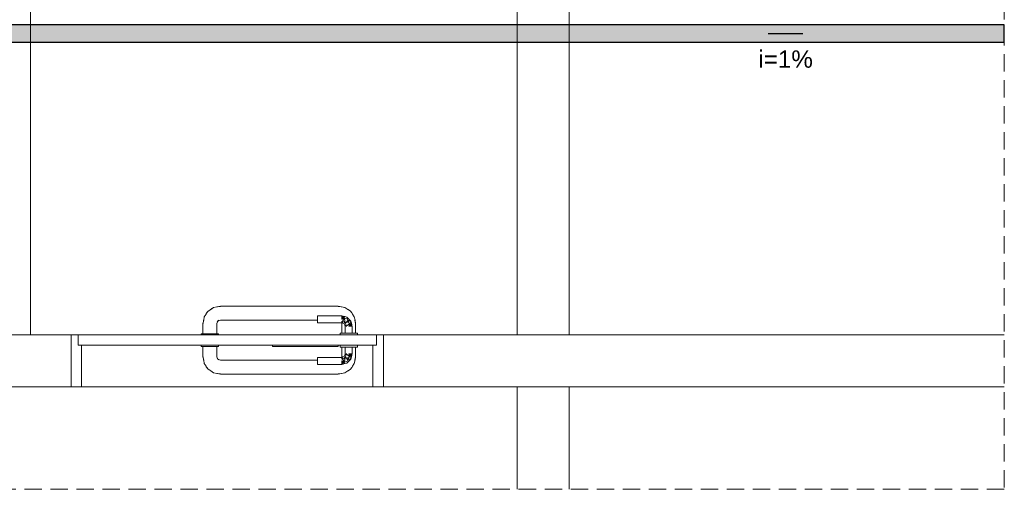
# Model space of a CAD drawing. Header units: millimetres. Extents: x 321 to 585, y -277 to 9.
# Tile 246 of 256: x 478 to 489, y -203 to -198. Entities that reach past the tile are written whole.
import ezdxf

# ---------------------------------------------------------------- set-up
doc = ezdxf.new("R2010")
doc.units = ezdxf.units.MM
doc.header["$MEASUREMENT"] = 0
doc.linetypes.add('JIS_02_2.0', pattern=[0.3, 0.2, -0.1])
doc.linetypes.add('NULL', pattern=[0])
for name, color, linetype, lineweight in [('CV-Condutos', 1, 'Continuous', 25), ('CV-Sentido conduto', 9, 'Continuous', 30), ('CV-Textos conduto', 7, 'Continuous', 9), ('DI-Área do detalhe', 7, 'JIS_02_2.0', 9), ('IFC-Laje-Contorno', 134, 'Continuous', 5), ('IFC-Porta-Contorno', 142, 'Continuous', 5), ('IFC-Viga-Contorno', 66, 'Continuous', 5)]:
    doc.layers.add(name, color=color, linetype=linetype, lineweight=lineweight)
doc.styles.add('Arial', font='arial.ttf')

msp = doc.modelspace()

# ---------------------------------------------------------------- hatches: boundary and pattern name
at = {"layer": 'CV-Condutos', "linetype": 'Continuous'}
msp.add_hatch(color=11, dxfattribs=at).paths.add_polyline_path([(470.483, -197.836), (470.483, -197.849), (470.483, -197.85), (470.483, -197.878), (470.483, -197.878), (470.483, -197.916), (470.483, -197.917), (470.483, -197.958), (470.483, -197.959), (470.483, -197.997), (470.483, -197.997), (470.483, -198.025), (470.483, -198.025), (470.483, -198.038), (488.877, -198.038), (488.877, -198.033), (488.877, -198.025), (488.877, -198.025), (488.877, -198.013), (488.877, -197.997), (488.877, -197.997), (488.877, -197.98), (488.877, -197.958), (488.877, -197.958), (488.877, -197.94), (488.877, -197.916), (488.877, -197.916), (488.877, -197.9), (488.877, -197.878), (488.877, -197.878), (488.877, -197.866), (488.877, -197.85), (488.877, -197.849), (488.877, -197.844), (488.877, -197.836), (488.877, -197.836), (470.483, -197.836)])
at = {"layer": 'CV-Sentido conduto', "linetype": 'Continuous'}
msp.add_hatch(color=7, dxfattribs=at).paths.add_polyline_path([(486.555, -197.937), (486.313, -197.872), (486.313, -198.002)])

# ---------------------------------------------------------------- linework, layer by layer
at = {"layer": 'CV-Condutos'}
for p, q in [((488.877, -197.836), (470.483, -197.836)), ((488.877, -197.836), (488.877, -197.836)), ((488.877, -197.844), (488.877, -197.836)), ((488.877, -197.849), (488.877, -197.844)), ((488.877, -197.85), (488.877, -197.849)), ((488.877, -197.866), (488.877, -197.85)), ((488.877, -197.878), (488.877, -197.866)), ((488.877, -197.9), (488.877, -197.878)), ((488.877, -197.878), (488.877, -197.878)), ((488.877, -197.916), (488.877, -197.9)), ((488.877, -197.94), (488.877, -197.916)), ((488.877, -197.916), (488.877, -197.916)), ((488.877, -197.958), (488.877, -197.94)), ((488.877, -197.98), (488.877, -197.958)), ((488.877, -197.958), (488.877, -197.958)), ((488.877, -197.997), (488.877, -197.98)), ((488.877, -198.013), (488.877, -197.997)), ((488.877, -197.997), (488.877, -197.997)), ((470.483, -198.038), (488.877, -198.038)), ((488.877, -198.025), (488.877, -198.013)), ((488.877, -198.033), (488.877, -198.025)), ((488.877, -198.025), (488.877, -198.025)), ((488.877, -198.038), (488.877, -198.033))]:
    msp.add_line(p, q, dxfattribs=at)
at = {"layer": 'CV-Sentido conduto'}
msp.add_lwpolyline([(486.155, -197.937), (486.555, -197.937)], dxfattribs=at)
at = {"layer": 'DI-Área do detalhe'}
msp.add_lwpolyline([(470.483, -190.975), (488.877, -190.975), (488.877, -203.196), (470.483, -203.196), (470.483, -190.975)], dxfattribs=at)
at = {"layer": 'IFC-Laje-Contorno', "color": 7, "lineweight": 5}
for p, q in [((476.539, -201.415), (478.117, -201.415)), ((481.717, -201.415), (488.877, -201.415))]:
    msp.add_line(p, q, dxfattribs=at)
at = {"layer": 'IFC-Porta-Contorno', "color": 7, "lineweight": 5}
for p, q in [((479.652, -201.207), (479.674, -201.174)), ((479.67, -201.18), (479.675, -201.168)), ((479.674, -201.174), (479.683, -201.158)), ((479.675, -201.168), (479.695, -201.142)), ((479.683, -201.158), (479.695, -201.142)), ((479.695, -201.142), (479.714, -201.128)), ((479.714, -201.128), (479.739, -201.112)), ((479.728, -201.12), (479.76, -201.098)), ((479.76, -201.098), (479.8, -201.09)), ((479.798, -201.091), (479.837, -201.083)), ((479.798, -201.091), (479.803, -201.09)), ((479.8, -201.09), (479.802, -201.09)), ((479.803, -201.09), (479.837, -201.086)), ((479.837, -201.083), (480.461, -201.083)), ((480.461, -201.083), (480.572, -201.083)), ((480.572, -201.083), (481.197, -201.083)), ((481.197, -201.083), (481.236, -201.091)), ((481.197, -201.086), (481.231, -201.09)), ((481.231, -201.09), (481.236, -201.091)), ((481.236, -201.091), (481.273, -201.098)), ((481.273, -201.098), (481.306, -201.12)), ((481.3, -201.116), (481.312, -201.122)), ((481.306, -201.12), (481.321, -201.129)), ((481.312, -201.122), (481.338, -201.142)), ((481.321, -201.129), (481.338, -201.142)), ((481.338, -201.142), (481.352, -201.161)), ((481.352, -201.161), (481.368, -201.186)), ((481.36, -201.174), (481.382, -201.207)), ((479.637, -201.283), (479.645, -201.244)), ((479.637, -201.403), (479.637, -201.283)), ((479.64, -201.283), (479.644, -201.249)), ((479.644, -201.249), (479.645, -201.244)), ((479.645, -201.244), (479.652, -201.207)), ((479.797, -201.283), (479.809, -201.255)), ((479.797, -201.403), (479.797, -201.283)), ((479.801, -201.262), (479.818, -201.246)), ((479.809, -201.255), (479.837, -201.243)), ((479.837, -201.243), (480.461, -201.243)), ((480.461, -201.243), (480.572, -201.243)), ((480.572, -201.243), (480.957, -201.243)), ((480.957, -201.195), (481.237, -201.195)), ((480.957, -201.196), (480.957, -201.195)), ((480.957, -201.2), (480.957, -201.196)), ((480.957, -201.207), (480.957, -201.2)), ((480.957, -201.215), (480.957, -201.207)), ((480.957, -201.225), (480.957, -201.215)), ((480.957, -201.235), (480.957, -201.225)), ((480.957, -201.245), (480.957, -201.235)), ((480.957, -201.255), (480.957, -201.245)), ((480.957, -201.263), (480.957, -201.255)), ((480.957, -201.27), (480.957, -201.263)), ((480.957, -201.274), (480.957, -201.27)), ((480.957, -201.275), (480.957, -201.274)), ((480.957, -201.275), (481.237, -201.275)), ((481.234, -201.275), (481.237, -201.283)), ((481.237, -201.195), (481.245, -201.197)), ((481.237, -201.215), (481.254, -201.2)), ((481.237, -201.207), (481.237, -201.2)), ((481.237, -201.215), (481.271, -201.204)), ((481.237, -201.235), (481.271, -201.204)), ((481.237, -201.215), (481.237, -201.207)), ((481.237, -201.225), (481.237, -201.215)), ((481.237, -201.27), (481.27, -201.222)), ((481.237, -201.235), (481.27, -201.222)), ((481.237, -201.235), (481.237, -201.225)), ((481.237, -201.263), (481.237, -201.255)), ((481.237, -201.27), (481.274, -201.257)), ((481.237, -201.275), (481.274, -201.257)), ((481.237, -201.27), (481.237, -201.263)), ((481.237, -201.275), (481.251, -201.281)), ((481.237, -201.395), (481.237, -201.283)), ((481.245, -201.197), (481.254, -201.2)), ((481.251, -201.281), (481.265, -201.287)), ((481.254, -201.2), (481.271, -201.204)), ((481.265, -201.287), (481.274, -201.257)), ((481.265, -201.287), (481.271, -201.301)), ((481.27, -201.222), (481.298, -201.231)), ((481.27, -201.222), (481.274, -201.257)), ((481.271, -201.204), (481.297, -201.211)), ((481.271, -201.301), (481.277, -201.315)), ((481.274, -201.257), (481.281, -201.279)), ((481.277, -201.315), (481.284, -201.296)), ((481.281, -201.279), (481.307, -201.247)), ((481.281, -201.279), (481.284, -201.296)), ((481.284, -201.296), (481.289, -201.315)), ((481.289, -201.315), (481.33, -201.282)), ((481.297, -201.211), (481.308, -201.222)), ((481.298, -201.231), (481.307, -201.247)), ((481.307, -201.247), (481.33, -201.244)), ((481.307, -201.273), (481.33, -201.244)), ((481.307, -201.273), (481.307, -201.247)), ((481.307, -201.273), (481.33, -201.282)), ((481.308, -201.222), (481.319, -201.233)), ((481.317, -201.315), (481.348, -201.281)), ((481.317, -201.315), (481.33, -201.282)), ((481.319, -201.233), (481.33, -201.244)), ((481.33, -201.244), (481.341, -201.255)), ((481.33, -201.282), (481.341, -201.255)), ((481.337, -201.315), (481.348, -201.281)), ((481.337, -201.315), (481.352, -201.298)), ((481.341, -201.255), (481.348, -201.281)), ((481.348, -201.281), (481.352, -201.298)), ((481.352, -201.298), (481.355, -201.307)), ((481.382, -201.207), (481.39, -201.246)), ((481.389, -201.244), (481.397, -201.283)), ((481.389, -201.244), (481.39, -201.249)), ((481.39, -201.246), (481.39, -201.248)), ((481.39, -201.249), (481.394, -201.283)), ((481.397, -201.395), (481.397, -201.283)), ((478.117, -201.415), (478.192, -201.415)), ((478.117, -201.456), (478.117, -201.415)), ((478.192, -201.415), (478.197, -201.415)), ((478.197, -201.415), (478.402, -201.415)), ((478.197, -201.528), (478.197, -201.415)), ((478.402, -201.415), (481.637, -201.415)), ((479.617, -201.415), (479.617, -201.403)), ((479.617, -201.403), (479.62, -201.403)), ((479.62, -201.403), (479.63, -201.403)), ((479.63, -201.403), (479.646, -201.403)), ((479.64, -201.403), (479.648, -201.403)), ((479.646, -201.403), (479.667, -201.403)), ((479.66, -201.403), (479.677, -201.403)), ((479.667, -201.403), (479.691, -201.403)), ((479.677, -201.403), (479.696, -201.403)), ((479.691, -201.403), (479.717, -201.403)), ((479.717, -201.403), (479.743, -201.403)), ((479.738, -201.403), (479.757, -201.403)), ((479.743, -201.403), (479.767, -201.403)), ((479.757, -201.403), (479.773, -201.403)), ((479.767, -201.403), (479.788, -201.403)), ((479.786, -201.403), (479.794, -201.403)), ((479.788, -201.403), (479.803, -201.403)), ((479.803, -201.403), (479.813, -201.403)), ((479.813, -201.403), (479.817, -201.403)), ((479.817, -201.415), (479.817, -201.403)), ((481.217, -201.415), (481.217, -201.395)), ((481.217, -201.395), (481.22, -201.395)), ((481.22, -201.395), (481.23, -201.395)), ((481.23, -201.395), (481.246, -201.395)), ((481.246, -201.395), (481.267, -201.395)), ((481.267, -201.395), (481.291, -201.395)), ((481.277, -201.395), (481.277, -201.315)), ((481.289, -201.315), (481.297, -201.315)), ((481.289, -201.395), (481.297, -201.395)), ((481.291, -201.395), (481.317, -201.395)), ((481.317, -201.315), (481.327, -201.315)), ((481.317, -201.395), (481.343, -201.395)), ((481.327, -201.315), (481.337, -201.315)), ((481.337, -201.315), (481.345, -201.315)), ((481.337, -201.395), (481.345, -201.395)), ((481.343, -201.395), (481.367, -201.395)), ((481.345, -201.315), (481.351, -201.315)), ((481.355, -201.307), (481.357, -201.315)), ((481.357, -201.395), (481.357, -201.315)), ((481.367, -201.395), (481.388, -201.395)), ((481.388, -201.395), (481.403, -201.395)), ((481.403, -201.395), (481.413, -201.395)), ((481.413, -201.395), (481.417, -201.395)), ((481.417, -201.415), (481.417, -201.395)), ((481.637, -201.415), (481.642, -201.415)), ((481.637, -201.422), (481.637, -201.415)), ((481.642, -201.415), (481.717, -201.415)), ((481.717, -201.974), (481.717, -201.415)), ((478.117, -202.015), (478.117, -201.456)), ((478.197, -201.535), (478.197, -201.528)), ((481.637, -201.535), (481.637, -201.422)), ((478.197, -201.535), (478.402, -201.535)), ((478.237, -201.989), (478.237, -201.535)), ((478.402, -201.535), (481.637, -201.535)), ((479.617, -201.547), (479.617, -201.535)), ((479.617, -201.547), (479.62, -201.547)), ((479.62, -201.547), (479.63, -201.547)), ((479.63, -201.547), (479.646, -201.547)), ((479.637, -201.667), (479.637, -201.547)), ((479.646, -201.547), (479.667, -201.547)), ((479.667, -201.547), (479.691, -201.547)), ((479.691, -201.547), (479.717, -201.547)), ((479.717, -201.547), (479.743, -201.547)), ((479.743, -201.547), (479.767, -201.547)), ((479.767, -201.547), (479.788, -201.547)), ((479.788, -201.547), (479.803, -201.547)), ((479.797, -201.667), (479.797, -201.547)), ((479.803, -201.547), (479.813, -201.547)), ((479.813, -201.547), (479.817, -201.547)), ((479.817, -201.547), (479.817, -201.535)), ((480.437, -201.545), (480.437, -201.535)), ((480.437, -201.547), (480.437, -201.545)), ((480.437, -201.547), (480.594, -201.547)), ((480.594, -201.547), (481.197, -201.547)), ((481.197, -201.538), (481.197, -201.535)), ((481.197, -201.547), (481.197, -201.538)), ((481.217, -201.555), (481.217, -201.535)), ((481.217, -201.555), (481.22, -201.555)), ((481.22, -201.555), (481.23, -201.555)), ((481.23, -201.555), (481.246, -201.555)), ((481.237, -201.667), (481.237, -201.555)), ((481.246, -201.555), (481.267, -201.555)), ((481.267, -201.555), (481.291, -201.555)), ((481.271, -201.649), (481.277, -201.635)), ((481.277, -201.635), (481.277, -201.555)), ((481.277, -201.635), (481.284, -201.654)), ((481.284, -201.654), (481.289, -201.635)), ((481.289, -201.635), (481.297, -201.635)), ((481.289, -201.635), (481.33, -201.668)), ((481.291, -201.555), (481.317, -201.555)), ((481.317, -201.555), (481.343, -201.555)), ((481.317, -201.635), (481.327, -201.635)), ((481.317, -201.635), (481.33, -201.668)), ((481.317, -201.635), (481.348, -201.669)), ((481.327, -201.635), (481.337, -201.635)), ((481.337, -201.635), (481.345, -201.635)), ((481.337, -201.635), (481.348, -201.669)), ((481.337, -201.635), (481.352, -201.652)), ((481.343, -201.555), (481.367, -201.555)), ((481.345, -201.635), (481.351, -201.635)), ((481.355, -201.644), (481.357, -201.635)), ((481.357, -201.635), (481.357, -201.555)), ((481.367, -201.555), (481.388, -201.555)), ((481.388, -201.555), (481.403, -201.555)), ((481.397, -201.667), (481.397, -201.555)), ((481.403, -201.555), (481.413, -201.555)), ((481.413, -201.555), (481.417, -201.555)), ((481.417, -201.555), (481.417, -201.535)), ((481.597, -201.562), (481.597, -201.535)), ((481.597, -202.015), (481.597, -201.562)), ((479.637, -201.667), (479.645, -201.706)), ((479.64, -201.667), (479.644, -201.701)), ((479.644, -201.701), (479.645, -201.706)), ((479.645, -201.706), (479.652, -201.744)), ((479.652, -201.744), (479.674, -201.776)), ((479.797, -201.667), (479.809, -201.695)), ((479.801, -201.688), (479.818, -201.704)), ((479.809, -201.695), (479.837, -201.707)), ((479.837, -201.707), (480.461, -201.707)), ((480.461, -201.707), (480.572, -201.707)), ((480.572, -201.707), (480.957, -201.707)), ((480.957, -201.675), (481.237, -201.675)), ((480.957, -201.676), (480.957, -201.675)), ((480.957, -201.68), (480.957, -201.676)), ((480.957, -201.687), (480.957, -201.68)), ((480.957, -201.695), (480.957, -201.687)), ((480.957, -201.705), (480.957, -201.695)), ((480.957, -201.715), (480.957, -201.705)), ((480.957, -201.725), (480.957, -201.715)), ((480.957, -201.735), (480.957, -201.725)), ((480.957, -201.743), (480.957, -201.735)), ((480.957, -201.75), (480.957, -201.743)), ((480.957, -201.754), (480.957, -201.75)), ((480.957, -201.755), (480.957, -201.754)), ((480.957, -201.755), (481.237, -201.755)), ((481.234, -201.675), (481.237, -201.667)), ((481.237, -201.675), (481.251, -201.669)), ((481.237, -201.675), (481.274, -201.693)), ((481.237, -201.68), (481.274, -201.693)), ((481.237, -201.68), (481.27, -201.728)), ((481.237, -201.687), (481.237, -201.68)), ((481.237, -201.695), (481.237, -201.687)), ((481.237, -201.715), (481.27, -201.728)), ((481.237, -201.715), (481.271, -201.746)), ((481.237, -201.725), (481.237, -201.715)), ((481.237, -201.735), (481.237, -201.725)), ((481.237, -201.735), (481.254, -201.751)), ((481.237, -201.735), (481.271, -201.746)), ((481.237, -201.743), (481.237, -201.735)), ((481.237, -201.75), (481.237, -201.743)), ((481.237, -201.755), (481.245, -201.753)), ((481.245, -201.753), (481.254, -201.751)), ((481.251, -201.669), (481.265, -201.663)), ((481.254, -201.751), (481.271, -201.746)), ((481.265, -201.663), (481.271, -201.649)), ((481.265, -201.663), (481.274, -201.693)), ((481.27, -201.728), (481.274, -201.693)), ((481.27, -201.728), (481.298, -201.719)), ((481.271, -201.746), (481.297, -201.739)), ((481.274, -201.693), (481.281, -201.671)), ((481.281, -201.671), (481.284, -201.654)), ((481.281, -201.671), (481.307, -201.703)), ((481.297, -201.739), (481.319, -201.717)), ((481.297, -201.739), (481.308, -201.728)), ((481.298, -201.719), (481.307, -201.703)), ((481.307, -201.677), (481.33, -201.668)), ((481.307, -201.677), (481.307, -201.703)), ((481.307, -201.677), (481.33, -201.706)), ((481.307, -201.703), (481.33, -201.706)), ((481.308, -201.728), (481.319, -201.717)), ((481.319, -201.717), (481.33, -201.706)), ((481.33, -201.668), (481.341, -201.695)), ((481.33, -201.706), (481.341, -201.695)), ((481.341, -201.695), (481.348, -201.669)), ((481.348, -201.669), (481.352, -201.652)), ((481.352, -201.652), (481.355, -201.644)), ((481.36, -201.776), (481.382, -201.744)), ((481.382, -201.744), (481.39, -201.704)), ((481.389, -201.706), (481.397, -201.667)), ((481.389, -201.706), (481.39, -201.701)), ((481.39, -201.701), (481.394, -201.667)), ((481.39, -201.704), (481.39, -201.702)), ((479.67, -201.77), (479.675, -201.782)), ((479.674, -201.776), (479.683, -201.792)), ((479.675, -201.782), (479.695, -201.809)), ((479.683, -201.792), (479.695, -201.809)), ((479.695, -201.809), (479.714, -201.823)), ((479.714, -201.823), (479.739, -201.838)), ((479.728, -201.83), (479.76, -201.852)), ((479.76, -201.852), (479.8, -201.86)), ((479.798, -201.859), (479.837, -201.867)), ((479.798, -201.859), (479.803, -201.86)), ((479.8, -201.86), (479.802, -201.86)), ((479.803, -201.86), (479.837, -201.864)), ((479.837, -201.867), (480.461, -201.867)), ((480.461, -201.867), (480.572, -201.867)), ((480.572, -201.867), (481.197, -201.867)), ((481.197, -201.867), (481.236, -201.859)), ((481.197, -201.864), (481.231, -201.86)), ((481.231, -201.86), (481.236, -201.859)), ((481.236, -201.859), (481.273, -201.852)), ((481.273, -201.852), (481.306, -201.83)), ((481.3, -201.834), (481.312, -201.828)), ((481.306, -201.83), (481.321, -201.821)), ((481.312, -201.828), (481.338, -201.809)), ((481.321, -201.821), (481.338, -201.809)), ((481.338, -201.809), (481.352, -201.79)), ((481.352, -201.79), (481.368, -201.765)), ((481.717, -202.015), (481.717, -201.974)), ((478.117, -202.015), (478.23, -202.015)), ((478.23, -202.015), (478.237, -202.015)), ((478.237, -202.015), (478.237, -201.989)), ((481.597, -202.015), (481.603, -202.015)), ((481.603, -202.015), (481.717, -202.015))]:
    msp.add_line(p, q, dxfattribs=at)
at = {"layer": 'IFC-Viga-Contorno', "color": 7, "lineweight": 5}
for p, q in [((483.859, -201.415), (483.859, -193.686)), ((483.259, -201.415), (483.259, -195.688)), ((477.646, -201.415), (477.646, -196.6)), ((475.039, -201.415), (479.617, -201.415)), ((479.817, -201.415), (481.217, -201.415)), ((481.417, -201.415), (488.877, -201.415)), ((476.539, -202.015), (478.117, -202.015)), ((478.237, -202.015), (481.597, -202.015)), ((481.717, -202.015), (488.877, -202.015)), ((483.259, -203.196), (483.259, -202.015)), ((483.859, -203.196), (483.859, -202.015))]:
    msp.add_line(p, q, dxfattribs=at)

# ---------------------------------------------------------------- texts
at = {"layer": 'CV-Textos conduto', "linetype": 'NULL', "insert": (486.355, -198.334), "char_height": 0.2, "width": 1.25793, "attachment_point": 8, "line_spacing_factor": 0.6, "style": 'Arial'}
msp.add_mtext('i=1%', dxfattribs=at)

doc.saveas('drawing.dxf')
